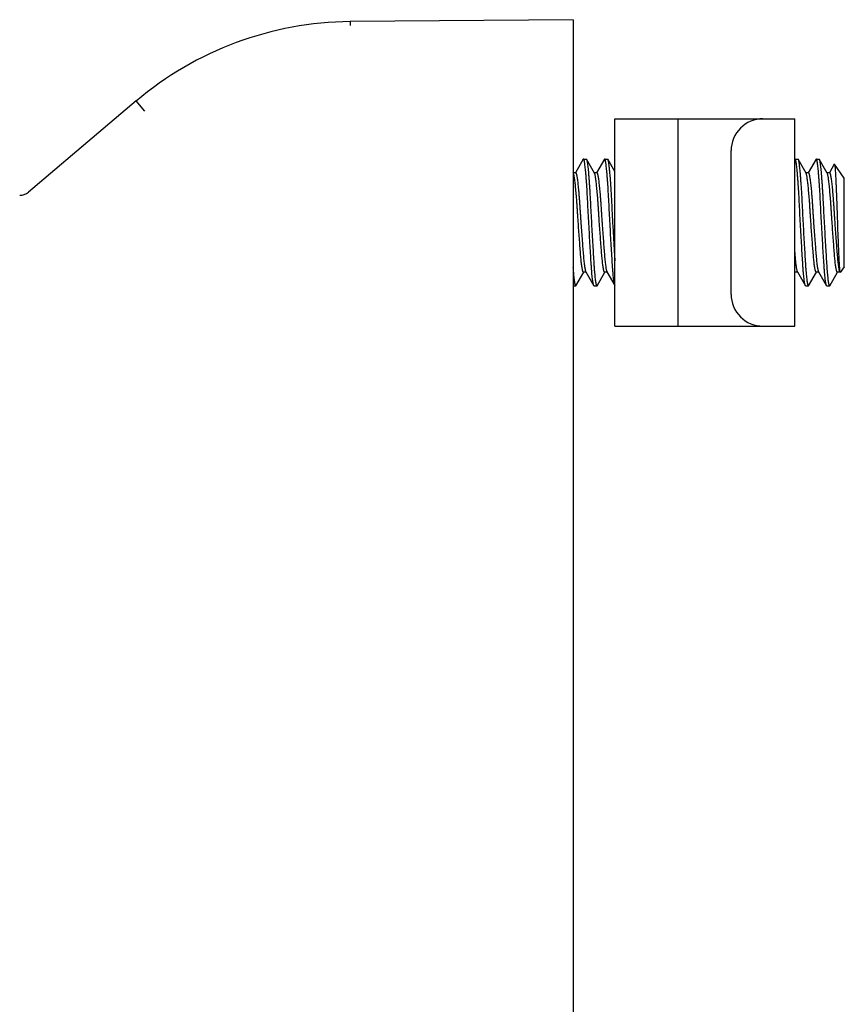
# Model space of a CAD drawing. Header units: inches. Extents: x 0 to 88, y 0 to 68.
# Tile 13 of 19: x 22.3 to 23.9, y 52.6 to 54.4. Entities that reach past the tile are written whole.
import ezdxf

# ---------------------------------------------------------------- set-up
doc = ezdxf.new("R2010")
doc.units = ezdxf.units.IN
doc.header["$LTSCALE"] = 4.84
doc.header["$MEASUREMENT"] = 0
for name, color, linetype in [('206380_1_BL16', 7, 'CONTINUOUS'), ('206685_1_BL52', 7, 'CONTINUOUS'), ('807_2859_91760A321_1_BL48', 7, 'CONTINUOUS')]:
    doc.layers.add(name, color=color, linetype=linetype)

# ---------------------------------------------------------------- blocks, each defined once
blk = doc.blocks.new('206380_1_BL16', base_point=(44.7473, 34.1696))
at = {"layer": '206380_1_BL16', "color": 7, "linetype": 'CONTINUOUS'}
for p, q in [((22.9374, 54.4167), (22.9373, 54.4094)), ((23.3522, 54.4203), (22.9374, 54.4167)), ((23.3522, 54.4203), (23.3522, 51.7903)), ((22.5393, 54.269), (22.3386, 54.0993)), ((22.5552, 54.2499), (22.5393, 54.269))]:
    blk.add_line(p, q, dxfattribs=at)
for centre, radius, start, end in [((22.9428, 53.7917), 0.625, 90.5, 130.2173), ((22.3225, 54.1184), 0.025, 270, 310.2173)]:
    blk.add_arc(centre, radius, start, end, dxfattribs=at)
blk = doc.blocks.new('807_2859_91760A321_1_BL48', base_point=(45.8963, 34.1691))
at = {"layer": '807_2859_91760A321_1_BL48', "color": 7, "linetype": 'CONTINUOUS'}
for p, q in [((23.3713, 54.1604), (23.3568, 54.1355)), ((23.3719, 54.1609), (23.3713, 54.1604)), ((23.3719, 54.1609), (23.3768, 54.1609)), ((23.3768, 54.1609), (23.3773, 54.1605)), ((23.3922, 54.1348), (23.3773, 54.1605)), ((23.4107, 54.1604), (23.3962, 54.1355)), ((23.4112, 54.1609), (23.4107, 54.1604)), ((23.4112, 54.1609), (23.4162, 54.1609)), ((23.4162, 54.1609), (23.4167, 54.1605)), ((23.43, 54.1375), (23.4167, 54.1605)), ((23.765, 54.1604), (23.7647, 54.1599)), ((23.7656, 54.1609), (23.765, 54.1604)), ((23.7656, 54.1609), (23.7705, 54.1609)), ((23.7705, 54.1609), (23.771, 54.1605)), ((23.7859, 54.1348), (23.771, 54.1605)), ((23.8044, 54.1604), (23.7899, 54.1355)), ((23.8049, 54.1609), (23.8044, 54.1604)), ((23.8049, 54.1609), (23.8099, 54.1609)), ((23.8099, 54.1609), (23.8104, 54.1605)), ((23.8253, 54.1348), (23.8104, 54.1605)), ((23.8385, 54.1514), (23.8293, 54.1355)), ((23.8571, 54.1254), (23.8388, 54.1514)), ((23.3529, 54.1348), (23.3522, 54.136)), ((23.3571, 54.1354), (23.3525, 54.1354)), ((23.3965, 54.1354), (23.3919, 54.1354)), ((23.7902, 54.1354), (23.7856, 54.1354)), ((23.8295, 54.1354), (23.825, 54.1354)), ((23.8571, 53.9603), (23.8571, 54.1254)), ((23.8571, 53.9603), (23.8496, 53.9496)), ((23.3576, 53.9252), (23.3721, 53.9501)), ((23.3764, 53.9503), (23.3719, 53.9503)), ((23.376, 53.9509), (23.391, 53.9252)), ((23.397, 53.9252), (23.4115, 53.9501)), ((23.4158, 53.9503), (23.4112, 53.9503)), ((23.4154, 53.9509), (23.43, 53.9258)), ((23.7647, 53.9482), (23.7658, 53.9501)), ((23.7701, 53.9503), (23.7656, 53.9503)), ((23.7698, 53.9509), (23.7847, 53.9252)), ((23.7907, 53.9252), (23.8052, 53.9501)), ((23.8095, 53.9503), (23.8049, 53.9503)), ((23.8091, 53.9509), (23.8241, 53.9252)), ((23.8301, 53.9252), (23.8446, 53.9501)), ((23.8489, 53.9503), (23.8443, 53.9503)), ((23.8485, 53.9526), (23.8492, 53.9497)), ((23.8485, 53.9509), (23.8489, 53.9503)), ((23.3522, 53.9247), (23.3571, 53.9247)), ((23.3571, 53.9247), (23.3576, 53.9252)), ((23.3916, 53.9247), (23.391, 53.9252)), ((23.3916, 53.9247), (23.3965, 53.9247)), ((23.3965, 53.9247), (23.397, 53.9252)), ((23.43, 53.9259), (23.4289, 53.9304)), ((23.7853, 53.9247), (23.7847, 53.9252)), ((23.7853, 53.9247), (23.7902, 53.9247)), ((23.7902, 53.9247), (23.7907, 53.9252)), ((23.8246, 53.9247), (23.824, 53.9252)), ((23.8246, 53.9247), (23.8296, 53.9247)), ((23.8296, 53.9247), (23.8301, 53.9252))]:
    blk.add_line(p, q, dxfattribs=at)
for points, knots in [([(23.3896, 53.9304), (23.3893, 53.9316), (23.3889, 53.9343), (23.3883, 53.9388), (23.3878, 53.9441), (23.3872, 53.9501), (23.3867, 53.9569), (23.386, 53.9672), (23.3851, 53.9815), (23.384, 54), (23.3829, 54.0198), (23.3817, 54.0403), (23.3806, 54.0609), (23.3796, 54.081), (23.3786, 54.0998), (23.3776, 54.1145), (23.3768, 54.1252), (23.3763, 54.1323), (23.3757, 54.1388), (23.3751, 54.1444), (23.3746, 54.1486), (23.3743, 54.1516), (23.374, 54.1535), (23.3737, 54.1552), (23.3735, 54.1567), (23.3732, 54.158), (23.373, 54.159), (23.3727, 54.1598), (23.3725, 54.1604), (23.3723, 54.1607), (23.3722, 54.1608), (23.372, 54.1609), (23.3719, 54.1609), (23.3719, 54.1609)], [0, 0, 0, 0, 0.015886, 0.035412, 0.058431, 0.084764, 0.11422, 0.146573, 0.218961, 0.299682, 0.386223, 0.47589, 0.565896, 0.653434, 0.735785, 0.810398, 0.844068, 0.874959, 0.902832, 0.927475, 0.948695, 0.957972, 0.966334, 0.973767, 0.980262, 0.985811, 0.990409, 0.994064, 0.996801, 0.997847, 0.998699, 0.999395, 1, 1, 1, 1]), ([(23.3773, 54.1605), (23.3774, 54.1603), (23.3776, 54.1599), (23.3779, 54.1591), (23.3781, 54.1581), (23.3784, 54.1569), (23.3786, 54.1555), (23.379, 54.1532), (23.3794, 54.1499), (23.38, 54.1453), (23.3805, 54.1399), (23.3811, 54.1339), (23.3816, 54.1271), (23.3822, 54.1198), (23.3827, 54.1119), (23.3833, 54.1034), (23.384, 54.0914), (23.3848, 54.0755), (23.3858, 54.0559), (23.3869, 54.0359), (23.388, 54.016), (23.3891, 53.997), (23.3902, 53.9793), (23.391, 53.9657), (23.3917, 53.9558), (23.3922, 53.9493), (23.3928, 53.9435), (23.3933, 53.9385), (23.3939, 53.9342), (23.3943, 53.9316), (23.3945, 53.9304)], [0, 0, 0, 0, 0.002627, 0.006117, 0.010494, 0.015767, 0.021933, 0.028985, 0.045706, 0.065821, 0.089187, 0.115635, 0.144974, 0.176992, 0.211455, 0.248113, 0.286698, 0.368509, 0.454509, 0.542185, 0.628969, 0.712328, 0.789825, 0.859192, 0.890183, 0.918411, 0.943671, 0.965791, 0.984612, 1, 1, 1, 1]), ([(23.4289, 53.9304), (23.4287, 53.9316), (23.4283, 53.9343), (23.4277, 53.9388), (23.4272, 53.9441), (23.4266, 53.9501), (23.4261, 53.9569), (23.4254, 53.9672), (23.4245, 53.9815), (23.4234, 54), (23.4222, 54.0198), (23.4211, 54.0403), (23.42, 54.0609), (23.419, 54.081), (23.418, 54.0998), (23.417, 54.1145), (23.4162, 54.1252), (23.4156, 54.1323), (23.4151, 54.1388), (23.4145, 54.1444), (23.414, 54.1486), (23.4136, 54.1516), (23.4134, 54.1535), (23.4131, 54.1552), (23.4128, 54.1567), (23.4126, 54.158), (23.4123, 54.159), (23.4121, 54.1598), (23.4119, 54.1604), (23.4117, 54.1607), (23.4115, 54.1608), (23.4114, 54.1609), (23.4113, 54.1609), (23.4112, 54.1609)], [0, 0, 0, 0, 0.015886, 0.035412, 0.05843, 0.084763, 0.114219, 0.146572, 0.218961, 0.299681, 0.386223, 0.47589, 0.565895, 0.653433, 0.735785, 0.810398, 0.844067, 0.874959, 0.902832, 0.927475, 0.948695, 0.957972, 0.966333, 0.973767, 0.980262, 0.985811, 0.990409, 0.994064, 0.996801, 0.997847, 0.998699, 0.999395, 1, 1, 1, 1]), ([(23.4167, 54.1605), (23.4168, 54.1603), (23.4169, 54.16), (23.4171, 54.1595), (23.4173, 54.1588), (23.4176, 54.1577), (23.4179, 54.1559), (23.4183, 54.1535), (23.4187, 54.1505), (23.4191, 54.147), (23.4196, 54.1431), (23.42, 54.1388), (23.4204, 54.134), (23.421, 54.1269), (23.4218, 54.117), (23.4226, 54.1043), (23.4234, 54.0905), (23.4242, 54.0758), (23.4249, 54.0606), (23.4258, 54.045), (23.4266, 54.0294), (23.4275, 54.014), (23.4284, 53.9992), (23.4292, 53.9851), (23.4298, 53.976), (23.43, 53.9716)], [0, 0, 0, 0, 0.002398, 0.005424, 0.009096, 0.013425, 0.024056, 0.037299, 0.053113, 0.071436, 0.092184, 0.115274, 0.1406, 0.168053, 0.228854, 0.29661, 0.370128, 0.448115, 0.529202, 0.611957, 0.694916, 0.776615, 0.855615, 0.930517, 1, 1, 1, 1]), ([(23.7833, 53.9304), (23.783, 53.9316), (23.7826, 53.9343), (23.7821, 53.9388), (23.7815, 53.9441), (23.7809, 53.9501), (23.7804, 53.9569), (23.7797, 53.9672), (23.7788, 53.9815), (23.7777, 54), (23.7766, 54.0198), (23.7754, 54.0403), (23.7743, 54.0609), (23.7733, 54.081), (23.7723, 54.0998), (23.7713, 54.1145), (23.7705, 54.1252), (23.77, 54.1323), (23.7694, 54.1388), (23.7688, 54.1444), (23.7684, 54.1486), (23.768, 54.1516), (23.7677, 54.1535), (23.7674, 54.1552), (23.7672, 54.1567), (23.7669, 54.158), (23.7667, 54.159), (23.7664, 54.1598), (23.7662, 54.1604), (23.766, 54.1607), (23.7659, 54.1608), (23.7657, 54.1609), (23.7656, 54.1609), (23.7656, 54.1609)], [0, 0, 0, 0, 0.015886, 0.035412, 0.05843, 0.084763, 0.114219, 0.146572, 0.21896, 0.299681, 0.386222, 0.475889, 0.565894, 0.653432, 0.735784, 0.810397, 0.844067, 0.874958, 0.902832, 0.927475, 0.948695, 0.957972, 0.966334, 0.973768, 0.980263, 0.985812, 0.99041, 0.994065, 0.996802, 0.997847, 0.998699, 0.999395, 1, 1, 1, 1]), ([(23.771, 54.1605), (23.7711, 54.1603), (23.7713, 54.1599), (23.7716, 54.1591), (23.7718, 54.1581), (23.7721, 54.1569), (23.7723, 54.1555), (23.7727, 54.1532), (23.7731, 54.1499), (23.7737, 54.1453), (23.7742, 54.1399), (23.7748, 54.1339), (23.7753, 54.1271), (23.7759, 54.1198), (23.7764, 54.1119), (23.777, 54.1034), (23.7777, 54.0914), (23.7785, 54.0755), (23.7795, 54.0559), (23.7806, 54.0359), (23.7817, 54.016), (23.7828, 53.997), (23.7839, 53.9793), (23.7847, 53.9657), (23.7854, 53.9558), (23.7859, 53.9493), (23.7865, 53.9435), (23.787, 53.9385), (23.7876, 53.9342), (23.788, 53.9316), (23.7882, 53.9304)], [0, 0, 0, 0, 0.002627, 0.006116, 0.010494, 0.015767, 0.021933, 0.028984, 0.045705, 0.065821, 0.089187, 0.115635, 0.144974, 0.176991, 0.211454, 0.248113, 0.286697, 0.368509, 0.454509, 0.542184, 0.628969, 0.712328, 0.789824, 0.859192, 0.890183, 0.918411, 0.943671, 0.965791, 0.984612, 1, 1, 1, 1]), ([(23.8226, 53.9304), (23.8224, 53.9316), (23.822, 53.9343), (23.8214, 53.9388), (23.8209, 53.9441), (23.8203, 53.9501), (23.8198, 53.9569), (23.8191, 53.9672), (23.8182, 53.9815), (23.8171, 54), (23.8159, 54.0198), (23.8148, 54.0403), (23.8137, 54.0609), (23.8127, 54.081), (23.8117, 54.0998), (23.8107, 54.1145), (23.8099, 54.1252), (23.8093, 54.1323), (23.8088, 54.1388), (23.8082, 54.1444), (23.8077, 54.1486), (23.8073, 54.1516), (23.8071, 54.1535), (23.8068, 54.1552), (23.8066, 54.1567), (23.8063, 54.158), (23.806, 54.159), (23.8058, 54.1598), (23.8056, 54.1604), (23.8054, 54.1607), (23.8052, 54.1608), (23.8051, 54.1609), (23.805, 54.1609), (23.8049, 54.1609)], [0, 0, 0, 0, 0.015886, 0.035412, 0.058431, 0.084763, 0.114219, 0.146573, 0.218961, 0.299682, 0.386223, 0.47589, 0.565895, 0.653433, 0.735785, 0.810398, 0.844067, 0.874958, 0.902832, 0.927474, 0.948695, 0.957971, 0.966333, 0.973767, 0.980262, 0.985811, 0.990409, 0.994064, 0.996801, 0.997846, 0.998699, 0.999395, 1, 1, 1, 1]), ([(23.8104, 54.1605), (23.8105, 54.1603), (23.8107, 54.1599), (23.8109, 54.1591), (23.8112, 54.1581), (23.8114, 54.1569), (23.8117, 54.1555), (23.812, 54.1532), (23.8125, 54.1499), (23.813, 54.1453), (23.8136, 54.1399), (23.8141, 54.1339), (23.8147, 54.1271), (23.8152, 54.1198), (23.8158, 54.1119), (23.8163, 54.1034), (23.8171, 54.0914), (23.8179, 54.0755), (23.8189, 54.0559), (23.82, 54.0359), (23.8211, 54.016), (23.8222, 53.997), (23.8233, 53.9793), (23.8241, 53.9657), (23.8248, 53.9558), (23.8253, 53.9493), (23.8258, 53.9435), (23.8264, 53.9385), (23.8269, 53.9342), (23.8273, 53.9316), (23.8275, 53.9304)], [0, 0, 0, 0, 0.002627, 0.006117, 0.010494, 0.015767, 0.021933, 0.028985, 0.045706, 0.065821, 0.089187, 0.115635, 0.144974, 0.176992, 0.211454, 0.248113, 0.286697, 0.368509, 0.454509, 0.542184, 0.628968, 0.712328, 0.789824, 0.859192, 0.890183, 0.91841, 0.943671, 0.965791, 0.984612, 1, 1, 1, 1]), ([(23.8385, 54.1514), (23.8385, 54.1514), (23.8385, 54.1515), (23.8386, 54.1515), (23.8387, 54.1515), (23.8388, 54.1515), (23.8388, 54.1515), (23.8388, 54.1514)], [0, 0, 0, 0, 0.318755, 0.53636, 0.63069, 0.732667, 1, 1, 1, 1]), ([(23.8388, 54.1514), (23.8388, 54.1514), (23.8389, 54.1513), (23.839, 54.151), (23.8391, 54.1506), (23.8393, 54.1499), (23.8394, 54.1491), (23.8395, 54.1481), (23.8397, 54.1463), (23.8399, 54.1437), (23.8402, 54.1401), (23.8405, 54.1357), (23.8408, 54.1307), (23.8411, 54.125), (23.8414, 54.1188), (23.8417, 54.1121), (23.842, 54.1049), (23.8424, 54.0944), (23.8429, 54.0806), (23.8435, 54.0633), (23.8441, 54.0455), (23.8447, 54.0278), (23.8453, 54.0108), (23.846, 53.995), (23.8465, 53.9828), (23.8469, 53.974), (23.8472, 53.9683), (23.8475, 53.9633), (23.8478, 53.9591), (23.8481, 53.9556), (23.8484, 53.9535), (23.8485, 53.9526)], [0, 0, 0, 0, 0.000706, 0.001621, 0.004107, 0.007492, 0.011785, 0.016987, 0.023099, 0.038031, 0.056532, 0.078518, 0.103815, 0.132229, 0.163549, 0.197552, 0.233982, 0.272565, 0.355074, 0.442731, 0.53291, 0.622719, 0.709238, 0.789681, 0.861414, 0.893222, 0.921886, 0.947096, 0.96864, 0.98633, 1, 1, 1, 1]), ([(23.3699, 53.9547), (23.3697, 53.9556), (23.3693, 53.9576), (23.3687, 53.961), (23.3682, 53.9649), (23.3674, 53.9712), (23.3668, 53.9782), (23.3662, 53.9859), (23.3655, 53.9946), (23.3646, 54.0063), (23.3635, 54.0211), (23.3624, 54.0364), (23.3615, 54.0494), (23.3608, 54.0598), (23.3603, 54.0675), (23.3598, 54.0749), (23.3591, 54.0844), (23.3583, 54.0953), (23.3573, 54.1057), (23.3566, 54.1131), (23.356, 54.1179), (23.3555, 54.1222), (23.3549, 54.1259), (23.3544, 54.129), (23.354, 54.1312), (23.3536, 54.1327), (23.3534, 54.1335), (23.3531, 54.1342), (23.353, 54.1346), (23.3529, 54.1348)], [0, 0, 0, 0, 0.015349, 0.03405, 0.055979, 0.080984, 0.139527, 0.172666, 0.208077, 0.284677, 0.367129, 0.453066, 0.540027, 0.583113, 0.625517, 0.666938, 0.707079, 0.782389, 0.849295, 0.878992, 0.905902, 0.929829, 0.95061, 0.968098, 0.982187, 0.987933, 0.992809, 0.996823, 1, 1, 1, 1]), ([(23.3571, 54.1354), (23.3572, 54.1354), (23.3573, 54.1353), (23.3574, 54.1353), (23.3575, 54.1352), (23.3577, 54.1349), (23.358, 54.1345), (23.3582, 54.1339), (23.3585, 54.133), (23.3587, 54.1321), (23.359, 54.1309), (23.3593, 54.129), (23.3598, 54.1262), (23.3604, 54.1224), (23.3609, 54.118), (23.3617, 54.1109), (23.3625, 54.1032), (23.3632, 54.0948), (23.3638, 54.0878), (23.3643, 54.0805), (23.3648, 54.0729), (23.3653, 54.0651), (23.3659, 54.0571), (23.3664, 54.049), (23.3672, 54.0381), (23.3681, 54.0248), (23.3693, 54.0093), (23.3704, 53.9948), (23.3713, 53.9836), (23.372, 53.9755), (23.3725, 53.9702), (23.373, 53.9654), (23.3736, 53.9613), (23.3742, 53.9578), (23.3746, 53.9557), (23.3748, 53.9547)], [0, 0, 0, 0, 0.000766, 0.001602, 0.00257, 0.003708, 0.006584, 0.010338, 0.015011, 0.020621, 0.027168, 0.034646, 0.052345, 0.073605, 0.098263, 0.126139, 0.190651, 0.226794, 0.265167, 0.305468, 0.347386, 0.390597, 0.434769, 0.479557, 0.524609, 0.614107, 0.700491, 0.781079, 0.853363, 0.885677, 0.915108, 0.941435, 0.96447, 0.984038, 1, 1, 1, 1]), ([(23.4092, 53.9547), (23.409, 53.9556), (23.4086, 53.9576), (23.4081, 53.961), (23.4075, 53.9649), (23.4068, 53.9712), (23.4062, 53.9782), (23.4055, 53.9859), (23.4048, 53.9946), (23.4039, 54.0063), (23.4028, 54.0211), (23.4017, 54.0364), (23.4008, 54.0494), (23.4001, 54.0598), (23.3996, 54.0675), (23.3992, 54.0749), (23.3985, 54.0844), (23.3976, 54.0953), (23.3967, 54.1057), (23.3959, 54.1131), (23.3954, 54.1179), (23.3948, 54.1222), (23.3943, 54.1259), (23.3938, 54.129), (23.3934, 54.1312), (23.393, 54.1327), (23.3928, 54.1335), (23.3925, 54.1342), (23.3923, 54.1346), (23.3922, 54.1348)], [0, 0, 0, 0, 0.015349, 0.03405, 0.055979, 0.080984, 0.139527, 0.172666, 0.208077, 0.284677, 0.367129, 0.453067, 0.540028, 0.583114, 0.625518, 0.666939, 0.70708, 0.78239, 0.849296, 0.878994, 0.905903, 0.92983, 0.950612, 0.9681, 0.982189, 0.987936, 0.992811, 0.996824, 1, 1, 1, 1]), ([(23.3965, 54.1354), (23.3965, 54.1354), (23.3966, 54.1353), (23.3968, 54.1353), (23.3969, 54.1352), (23.3971, 54.1349), (23.3973, 54.1345), (23.3976, 54.1339), (23.3978, 54.133), (23.3981, 54.1321), (23.3983, 54.1309), (23.3987, 54.129), (23.3992, 54.1262), (23.3997, 54.1224), (23.4003, 54.118), (23.4011, 54.1109), (23.4019, 54.1032), (23.4026, 54.0948), (23.4032, 54.0878), (23.4037, 54.0805), (23.4042, 54.0729), (23.4047, 54.0651), (23.4052, 54.0571), (23.4058, 54.049), (23.4065, 54.0381), (23.4075, 54.0248), (23.4086, 54.0093), (23.4097, 53.9948), (23.4106, 53.9836), (23.4113, 53.9755), (23.4119, 53.9702), (23.4124, 53.9654), (23.413, 53.9613), (23.4135, 53.9578), (23.4139, 53.9557), (23.4142, 53.9547)], [0, 0, 0, 0, 0.000766, 0.001603, 0.00257, 0.003709, 0.006584, 0.010339, 0.015012, 0.020622, 0.027169, 0.034646, 0.052345, 0.073605, 0.098264, 0.12614, 0.190652, 0.226795, 0.265167, 0.305469, 0.347387, 0.390598, 0.43477, 0.479557, 0.524609, 0.614107, 0.700491, 0.781079, 0.853363, 0.885678, 0.915108, 0.941435, 0.964469, 0.984038, 1, 1, 1, 1]), ([(23.8029, 53.9547), (23.8027, 53.9556), (23.8023, 53.9576), (23.8018, 53.961), (23.8012, 53.9649), (23.8005, 53.9712), (23.7999, 53.9782), (23.7992, 53.9859), (23.7985, 53.9946), (23.7976, 54.0063), (23.7965, 54.0211), (23.7954, 54.0364), (23.7945, 54.0494), (23.7938, 54.0598), (23.7933, 54.0675), (23.7929, 54.0749), (23.7922, 54.0844), (23.7913, 54.0953), (23.7904, 54.1057), (23.7896, 54.1131), (23.7891, 54.1179), (23.7885, 54.1222), (23.788, 54.1259), (23.7875, 54.129), (23.7871, 54.1312), (23.7867, 54.1327), (23.7865, 54.1335), (23.7862, 54.1342), (23.786, 54.1346), (23.7859, 54.1348)], [0, 0, 0, 0, 0.015349, 0.03405, 0.055979, 0.080984, 0.139527, 0.172665, 0.208076, 0.284676, 0.367128, 0.453065, 0.540027, 0.583112, 0.625517, 0.666937, 0.707079, 0.782389, 0.849295, 0.878992, 0.905902, 0.929829, 0.95061, 0.968099, 0.982187, 0.987934, 0.992809, 0.996823, 1, 1, 1, 1]), ([(23.7902, 54.1354), (23.7902, 54.1354), (23.7903, 54.1353), (23.7905, 54.1353), (23.7906, 54.1352), (23.7908, 54.1349), (23.791, 54.1345), (23.7913, 54.1339), (23.7915, 54.133), (23.7918, 54.1321), (23.792, 54.1309), (23.7924, 54.129), (23.7929, 54.1262), (23.7934, 54.1224), (23.794, 54.118), (23.7948, 54.1109), (23.7956, 54.1032), (23.7963, 54.0948), (23.7969, 54.0878), (23.7974, 54.0805), (23.7979, 54.0729), (23.7984, 54.0651), (23.7989, 54.0571), (23.7995, 54.049), (23.8002, 54.0381), (23.8012, 54.0248), (23.8023, 54.0093), (23.8034, 53.9948), (23.8043, 53.9836), (23.805, 53.9755), (23.8056, 53.9702), (23.8061, 53.9654), (23.8067, 53.9613), (23.8072, 53.9578), (23.8076, 53.9557), (23.8079, 53.9547)], [0, 0, 0, 0, 0.000766, 0.001603, 0.002571, 0.003709, 0.006585, 0.01034, 0.015014, 0.020623, 0.02717, 0.034648, 0.052346, 0.073607, 0.098265, 0.126141, 0.190653, 0.226796, 0.265168, 0.30547, 0.347388, 0.390599, 0.434771, 0.479558, 0.52461, 0.614108, 0.700492, 0.781079, 0.853363, 0.885678, 0.915108, 0.941435, 0.964469, 0.984038, 1, 1, 1, 1]), ([(23.8423, 53.9547), (23.8421, 53.9556), (23.8417, 53.9576), (23.8412, 53.961), (23.8406, 53.9649), (23.8399, 53.9712), (23.8392, 53.9782), (23.8386, 53.9859), (23.8379, 53.9946), (23.837, 54.0063), (23.8359, 54.0211), (23.8348, 54.0364), (23.8339, 54.0494), (23.8332, 54.0598), (23.8327, 54.0675), (23.8322, 54.0749), (23.8316, 54.0844), (23.8307, 54.0953), (23.8298, 54.1057), (23.829, 54.1131), (23.8285, 54.1179), (23.8279, 54.1222), (23.8274, 54.1259), (23.8269, 54.129), (23.8264, 54.1312), (23.8261, 54.1327), (23.8258, 54.1335), (23.8256, 54.1342), (23.8254, 54.1346), (23.8253, 54.1348)], [0, 0, 0, 0, 0.015349, 0.03405, 0.055979, 0.080984, 0.139527, 0.172665, 0.208076, 0.284677, 0.367129, 0.453066, 0.540027, 0.583113, 0.625517, 0.666937, 0.707078, 0.782389, 0.849295, 0.878992, 0.905901, 0.929829, 0.95061, 0.968098, 0.982187, 0.987933, 0.992809, 0.996823, 1, 1, 1, 1]), ([(23.8296, 54.1354), (23.8296, 54.1354), (23.8297, 54.1353), (23.8298, 54.1353), (23.83, 54.1352), (23.8302, 54.1349), (23.8304, 54.1345), (23.8306, 54.1339), (23.8309, 54.133), (23.8312, 54.1321), (23.8314, 54.1309), (23.8318, 54.129), (23.8323, 54.1262), (23.8328, 54.1224), (23.8334, 54.118), (23.8342, 54.1109), (23.8349, 54.1032), (23.8357, 54.0948), (23.8362, 54.0878), (23.8368, 54.0805), (23.8373, 54.0729), (23.8378, 54.0651), (23.8383, 54.0571), (23.8389, 54.049), (23.8396, 54.0381), (23.8406, 54.0248), (23.8417, 54.0093), (23.8428, 53.9948), (23.8437, 53.9836), (23.8444, 53.9755), (23.8449, 53.9702), (23.8455, 53.9654), (23.846, 53.9613), (23.8466, 53.9578), (23.847, 53.9557), (23.8472, 53.9547)], [0, 0, 0, 0, 0.000766, 0.001602, 0.00257, 0.003708, 0.006584, 0.010338, 0.015012, 0.020621, 0.027169, 0.034646, 0.052345, 0.073605, 0.098264, 0.126139, 0.190651, 0.226794, 0.265167, 0.305468, 0.347386, 0.390597, 0.434769, 0.479557, 0.524609, 0.614107, 0.700491, 0.781078, 0.853363, 0.885678, 0.915108, 0.941435, 0.96447, 0.984038, 1, 1, 1, 1]), ([(23.7647, 53.987), (23.7648, 53.9852), (23.7651, 53.9817), (23.7656, 53.9765), (23.766, 53.9718), (23.7665, 53.9675), (23.767, 53.9636), (23.7675, 53.9602), (23.7679, 53.9573), (23.7683, 53.9555), (23.7685, 53.9547)], [0, 0, 0, 0, 0.169071, 0.32713, 0.473302, 0.606756, 0.726777, 0.832702, 0.923938, 1, 1, 1, 1]), ([(23.3521, 53.9588), (23.3524, 53.9558), (23.3528, 53.9501), (23.3535, 53.9423), (23.3542, 53.9366), (23.3547, 53.9328), (23.355, 53.9312), (23.3551, 53.9304)], [0, 0, 0, 0, 0.319981, 0.595597, 0.823281, 0.918176, 1, 1, 1, 1]), ([(23.3719, 53.9503), (23.3718, 53.9503), (23.3716, 53.9503), (23.3714, 53.9506), (23.3711, 53.9509), (23.3709, 53.9514), (23.3706, 53.9521), (23.3704, 53.9528), (23.3701, 53.9537), (23.3699, 53.9544), (23.3699, 53.9547)], [0, 0, 0, 0, 0.050445, 0.114808, 0.200027, 0.309098, 0.443287, 0.603089, 0.788664, 1, 1, 1, 1]), ([(23.3748, 53.9547), (23.3749, 53.9543), (23.3751, 53.9535), (23.3754, 53.9525), (23.3757, 53.9516), (23.3759, 53.9511), (23.376, 53.9509)], [0, 0, 0, 0, 0.324002, 0.598484, 0.823547, 1, 1, 1, 1]), ([(23.4112, 53.9503), (23.4112, 53.9503), (23.411, 53.9503), (23.4107, 53.9506), (23.4105, 53.9509), (23.4102, 53.9514), (23.41, 53.9521), (23.4097, 53.9528), (23.4095, 53.9537), (23.4093, 53.9544), (23.4092, 53.9547)], [0, 0, 0, 0, 0.050456, 0.114826, 0.200048, 0.309119, 0.443305, 0.603102, 0.788671, 1, 1, 1, 1]), ([(23.4142, 53.9547), (23.4143, 53.9543), (23.4144, 53.9535), (23.4148, 53.9525), (23.4151, 53.9516), (23.4153, 53.9511), (23.4154, 53.9509)], [0, 0, 0, 0, 0.324002, 0.598481, 0.823542, 1, 1, 1, 1]), ([(23.7656, 53.9503), (23.7655, 53.9503), (23.7653, 53.9503), (23.7651, 53.9505), (23.7649, 53.9508), (23.7648, 53.9511), (23.7647, 53.9512)], [0, 0, 0, 0, 0.171489, 0.38286, 0.655651, 1, 1, 1, 1]), ([(23.7685, 53.9547), (23.7686, 53.9543), (23.7688, 53.9535), (23.7691, 53.9525), (23.7694, 53.9516), (23.7696, 53.9511), (23.7697, 53.9509)], [0, 0, 0, 0, 0.324001, 0.598481, 0.823544, 1, 1, 1, 1]), ([(23.8049, 53.9503), (23.8049, 53.9503), (23.8047, 53.9503), (23.8044, 53.9506), (23.8042, 53.9509), (23.8039, 53.9514), (23.8037, 53.9521), (23.8034, 53.9528), (23.8032, 53.9537), (23.803, 53.9544), (23.8029, 53.9547)], [0, 0, 0, 0, 0.050445, 0.11481, 0.200031, 0.309104, 0.443293, 0.603095, 0.788668, 1, 1, 1, 1]), ([(23.8079, 53.9547), (23.808, 53.9543), (23.8081, 53.9535), (23.8085, 53.9525), (23.8088, 53.9516), (23.809, 53.9511), (23.8091, 53.9509)], [0, 0, 0, 0, 0.324002, 0.598484, 0.823547, 1, 1, 1, 1]), ([(23.8443, 53.9503), (23.8442, 53.9503), (23.844, 53.9503), (23.8438, 53.9506), (23.8435, 53.9509), (23.8433, 53.9514), (23.8431, 53.9521), (23.8428, 53.9528), (23.8425, 53.9537), (23.8424, 53.9544), (23.8423, 53.9547)], [0, 0, 0, 0, 0.0504, 0.114741, 0.199946, 0.309001, 0.44319, 0.60301, 0.788619, 1, 1, 1, 1]), ([(23.8472, 53.9547), (23.8473, 53.9543), (23.8475, 53.9535), (23.8478, 53.9525), (23.8481, 53.9516), (23.8484, 53.9512), (23.8485, 53.9509)], [0, 0, 0, 0, 0.323601, 0.597995, 0.82321, 1, 1, 1, 1]), ([(23.8492, 53.9497), (23.8492, 53.9497), (23.8493, 53.9496), (23.8494, 53.9495), (23.8495, 53.9495), (23.8495, 53.9495), (23.8496, 53.9496), (23.8496, 53.9496), (23.8496, 53.9496)], [0, 0, 0, 0, 0.317087, 0.533857, 0.628309, 0.730654, 0.852228, 1, 1, 1, 1]), ([(23.3551, 53.9304), (23.3552, 53.9299), (23.3553, 53.9291), (23.3556, 53.928), (23.3558, 53.927), (23.3561, 53.9262), (23.3563, 53.9256), (23.3565, 53.9253), (23.3567, 53.925), (23.3569, 53.9247), (23.3571, 53.9247)], [0, 0, 0, 0, 0.218323, 0.409385, 0.573065, 0.709361, 0.818518, 0.863183, 0.901501, 1, 1, 1, 1]), ([(23.391, 53.9252), (23.3909, 53.9253), (23.3908, 53.9256), (23.3905, 53.9262), (23.3902, 53.9272), (23.3899, 53.9287), (23.3897, 53.9298), (23.3896, 53.9304)], [0, 0, 0, 0, 0.071389, 0.157721, 0.376452, 0.657268, 1, 1, 1, 1]), ([(23.3945, 53.9304), (23.3946, 53.9299), (23.3947, 53.9291), (23.395, 53.928), (23.3952, 53.927), (23.3955, 53.9262), (23.3957, 53.9256), (23.3959, 53.9253), (23.396, 53.925), (23.3963, 53.9247), (23.3965, 53.9247)], [0, 0, 0, 0, 0.218323, 0.409387, 0.573069, 0.709366, 0.818523, 0.863187, 0.901504, 1, 1, 1, 1]), ([(23.7847, 53.9252), (23.7846, 53.9253), (23.7845, 53.9256), (23.7842, 53.9262), (23.7839, 53.9272), (23.7836, 53.9287), (23.7834, 53.9298), (23.7833, 53.9304)], [0, 0, 0, 0, 0.071388, 0.157719, 0.376451, 0.657267, 1, 1, 1, 1]), ([(23.7882, 53.9304), (23.7883, 53.9299), (23.7884, 53.9291), (23.7887, 53.928), (23.7889, 53.927), (23.7892, 53.9262), (23.7894, 53.9256), (23.7896, 53.9253), (23.7897, 53.925), (23.79, 53.9247), (23.7902, 53.9247)], [0, 0, 0, 0, 0.218323, 0.409386, 0.573067, 0.709362, 0.81852, 0.863184, 0.901502, 1, 1, 1, 1]), ([(23.824, 53.9252), (23.824, 53.9253), (23.8239, 53.9256), (23.8236, 53.9262), (23.8233, 53.9272), (23.8229, 53.9287), (23.8227, 53.9298), (23.8226, 53.9304)], [0, 0, 0, 0, 0.071374, 0.157694, 0.37642, 0.657248, 1, 1, 1, 1]), ([(23.8275, 53.9304), (23.8276, 53.9299), (23.8278, 53.9291), (23.828, 53.928), (23.8283, 53.927), (23.8285, 53.9262), (23.8287, 53.9256), (23.8289, 53.9253), (23.8291, 53.925), (23.8294, 53.9247), (23.8296, 53.9247)], [0, 0, 0, 0, 0.218312, 0.409364, 0.57302, 0.709263, 0.818368, 0.86303, 0.901359, 1, 1, 1, 1])]:
    blk.add_open_spline(points, degree=3, knots=knots, dxfattribs=at)
blk = doc.blocks.new('206685_1_BL52', base_point=(45.9774, 34.0719))
at = {"layer": '206685_1_BL52', "color": 7, "linetype": 'CONTINUOUS'}
for p, q in [((23.43, 53.8499), (23.43, 54.2357)), ((23.43, 54.2357), (23.7647, 54.2357)), ((23.5482, 53.8499), (23.5482, 54.2357)), ((23.7647, 53.8499), (23.7647, 54.2357)), ((23.6466, 53.909), (23.6466, 54.1767)), ((23.43, 53.8499), (23.7647, 53.8499))]:
    blk.add_line(p, q, dxfattribs=at)
for centre, start_param, end_param in [((23.7056, 54.1767), 1.570796, 3.141593), ((23.7056, 53.909), -3.141593, -1.570796)]:
    blk.add_ellipse(centre, major_axis=(0.0591, 0), ratio=1, start_param=start_param, end_param=end_param, dxfattribs=at)

msp = doc.modelspace()

# ---------------------------------------------------------------- block references
at = {"layer": '206380_1_BL16'}
msp.add_blockref('206380_1_BL16', (44.7473, 34.1696), dxfattribs=at)
at = {"layer": '206685_1_BL52'}
msp.add_blockref('206685_1_BL52', (45.9774, 34.0719), dxfattribs=at)
at = {"layer": '807_2859_91760A321_1_BL48'}
msp.add_blockref('807_2859_91760A321_1_BL48', (45.8963, 34.1691), dxfattribs=at)

doc.saveas('drawing.dxf')
